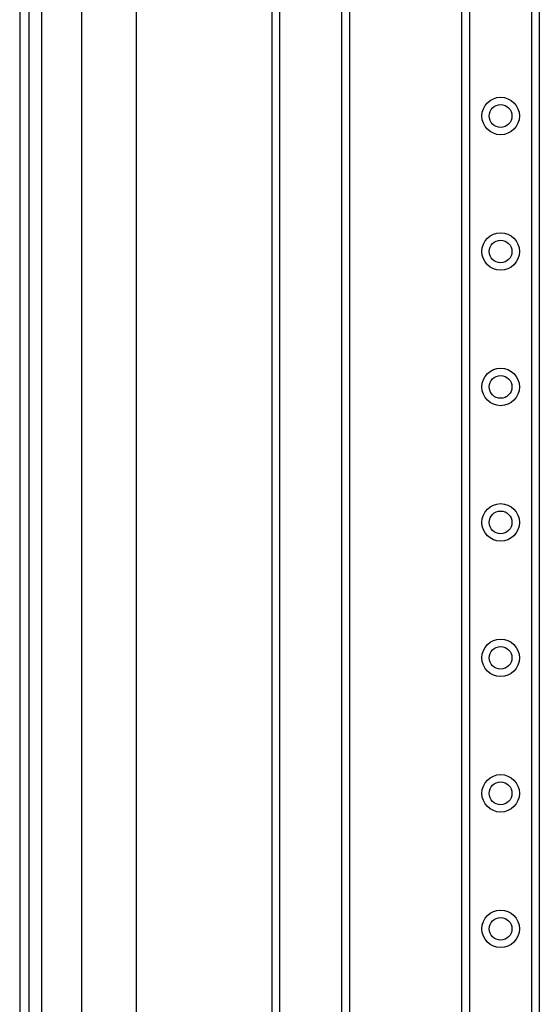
# Model space of a CAD drawing. Header units: inches. Extents: x 4 to 150, y 6 to 82.
# Tile 16 of 100: x 3.9 to 7.68, y 20.82 to 27.97. Entities that reach past the tile are written whole.
import ezdxf

# ---------------------------------------------------------------- set-up
doc = ezdxf.new("R2010")
doc.units = ezdxf.units.IN
doc.header["$MEASUREMENT"] = 0
doc.layers.add('Visible Edges(ANSI)', color=7, linetype='Continuous', lineweight=25)
doc.layers.add('Visible Tangent Edges(ANSI)', color=7, linetype='Continuous', lineweight=25)

msp = doc.modelspace()

# ---------------------------------------------------------------- linework, layer by layer
at = {"layer": 'Visible Edges(ANSI)'}
for p, q in [((3.9015, 54.4124), (3.9015, 12.9314)), ((3.9695, 12.9314), (3.9695, 54.4124)), ((7.1155, 14.112), (7.1155, 53.2318)), ((7.6775, 53.2318), (7.6775, 14.112)), ((4.3536, 13.5888), (4.3536, 33.3348)), ((4.7473, 33.2886), (4.7473, 13.5888)), ((6.2975, 32.7982), (6.2975, 15.5268)), ((5.7355, 15.5268), (5.7355, 32.7007))]:
    msp.add_line(p, q, dxfattribs=at)
for centre in [(7.3965, 27.2743), (7.3965, 26.29), (7.3965, 25.3058), (7.3965, 24.3215), (7.3965, 23.3373), (7.3965, 22.353), (7.3965, 21.3688)]:
    msp.add_circle(centre, 0.0825, dxfattribs=at)
at = {"layer": 'Visible Tangent Edges(ANSI)'}
for p, q in [((4.0625, 12.9314), (4.0625, 54.4124)), ((7.1694, 53.2318), (7.1694, 14.112)), ((7.6237, 14.112), (7.6237, 53.2318)), ((5.7894, 32.6636), (5.7894, 15.5268)), ((6.2437, 15.5268), (6.2437, 32.5761))]:
    msp.add_line(p, q, dxfattribs=at)
for centre in [(7.3965, 27.2743), (7.3965, 26.29), (7.3965, 25.3058), (7.3965, 24.3215), (7.3965, 23.3373), (7.3965, 22.353), (7.3965, 21.3688)]:
    msp.add_circle(centre, 0.1363, dxfattribs=at)

doc.saveas('drawing.dxf')
